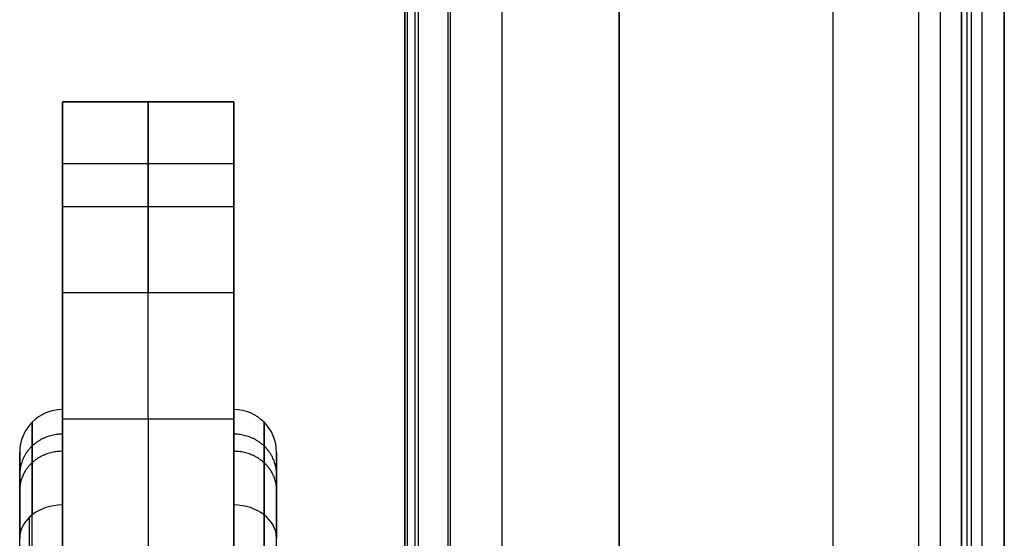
# Model space of a CAD drawing. Header units: millimetres. Extents: x -332 to 332, y -5 to 968.
# Tile 6 of 256: x -332 to -309, y 845 to 857. Entities that reach past the tile are written whole.
import ezdxf

# ---------------------------------------------------------------- set-up
doc = ezdxf.new("R2010")
doc.units = ezdxf.units.MM
doc.header["$MEASUREMENT"] = 0
for name, color, linetype in [('IGES level 28', 31, 'Continuous'), ('IGES level 30', 9, 'Continuous'), ('IGES level 31', 9, 'Continuous')]:
    doc.layers.add(name, color=color, linetype=linetype)

msp = doc.modelspace()

# ---------------------------------------------------------------- linework, layer by layer
at = {"layer": 'IGES level 28', "extrusion": (1, 0, 0)}
for centre, radius, start, end in [((834.932, 1591.053, -331), 20, 309, 360), ((834.932, 1591.053, -331), 20, 0, 39), ((834.932, 1591.053, -331), 20, 309, 360), ((834.932, 1591.053, -331), 20, 0, 39), ((834.932, 1591.053, -329), 20, 309, 0), ((834.932, 1591.053, -329), 20, 0, 39), ((834.932, 1591.053, -327), 20, 309, 360), ((834.932, 1591.053, -327), 20, 0, 39), ((834.932, 1591.053, -327), 20, 309, 0), ((834.932, 1591.053, -327), 20, 360, 39), ((837.745, 1590.758, -331), 10, 360, 39), ((837.745, 1590.758, -331), 10, 360, 39), ((837.745, 1590.758, -331), 10, 309, 0), ((837.745, 1590.758, -331), 10, 309, 0), ((837.745, 1590.758, -327), 10, 0, 39), ((837.745, 1590.758, -327), 10, 360, 39), ((837.745, 1590.758, -327), 10, 309, 0), ((837.745, 1590.758, -327), 10, 309, 0), ((837.745, 1590.758, -332), 9, 0, 39), ((837.745, 1590.758, -332), 9, 309, 0), ((837.745, 1590.758, -332), 9, 0, 39), ((837.745, 1590.758, -332), 9, 309, 0), ((837.745, 1590.758, -326), 9, 360, 39), ((837.745, 1590.758, -326), 9, 309, 0), ((837.745, 1590.758, -326), 9, 0, 39)]:
    msp.add_arc(centre, radius, start, end, dxfattribs=at)
at = {"layer": 'IGES level 28'}
for centre, start, end in [((-331, 846.745, 1590.758), 90, 180), ((-331, 846.745, 1590.758), 90, 180), ((-327, 846.745, 1590.758), 0, 90), ((-327, 846.745, 1590.758), 0, 90)]:
    msp.add_arc(centre, 1, start, end, dxfattribs=at)
at = {"layer": 'IGES level 28', "extrusion": (1, 5.68434e-14, 0)}
msp.add_arc((837.745, 1590.758, -326), 9, 309, 0, dxfattribs=at)
at = {"layer": 'IGES level 28', "extrusion": (-4.2256e-14, -0.62932, 0.777146)}
for centre, start, end in [((-331, 1661.146, 709.041), 90, 180), ((-327, 1661.146, 709.041), 360, 90)]:
    msp.add_arc(centre, 1, start, end, dxfattribs=at)
at = {"layer": 'IGES level 28', "extrusion": (0, -0.62932, 0.777146)}
for centre, start, end in [((-331, 1661.146, 709.041), 90, 180), ((-327, 1661.146, 709.041), 0, 90)]:
    msp.add_arc(centre, 1, start, end, dxfattribs=at)
at = {"layer": 'IGES level 28'}
for points in [[(-311, 829.628, 1625.361), (-311, 868.011, 1656.443), (-311, 906.394, 1687.525)], [(-311, 829.628, 1625.361), (-311, 868.011, 1656.443), (-311, 906.394, 1687.525)], [(-311, 827.444, 1628.74), (-311, 865.66, 1659.687), (-311, 903.876, 1690.633)], [(-311, 827.444, 1628.74), (-311, 865.66, 1659.687), (-311, 903.876, 1690.633)], [(-318, 896.336, 1677.305), (-318, 865.25, 1652.133), (-318, 834.164, 1626.96)], [(-318, 834.164, 1626.96), (-318, 865.25, 1652.133), (-318, 896.336, 1677.305)], [(-309, 895.95, 1677.781), (-309, 864.977, 1652.7), (-309, 834.004, 1627.618)], [(-309, 834.004, 1627.618), (-309, 864.977, 1652.7), (-309, 895.95, 1677.781)], [(-309.773, 895.72, 1678.065), (-309.773, 864.747, 1652.984), (-309.773, 833.774, 1627.902)], [(-310, 833.374, 1628.395), (-310, 864.348, 1653.477), (-310, 895.321, 1678.558)], [(-310, 895.321, 1678.558), (-310, 864.348, 1653.477), (-310, 833.374, 1628.395)], [(-318, 832.796, 1628.649), (-318, 863.882, 1653.822), (-318, 894.968, 1678.995)], [(-318, 893.6, 1680.684), (-318, 862.514, 1655.511), (-318, 831.428, 1630.338)], [(-318, 893.6, 1680.684), (-318, 862.514, 1655.511), (-318, 831.428, 1630.338)], [(-310, 892.804, 1681.667), (-310, 861.83, 1656.585), (-310, 830.857, 1631.504)], [(-310, 892.804, 1681.667), (-310, 861.83, 1656.585), (-310, 830.857, 1631.504)], [(-310, 830.721, 1631.672), (-310, 861.694, 1656.754), (-310, 892.667, 1681.836)], [(-310, 892.531, 1682.004), (-310, 861.557, 1656.922), (-310, 830.584, 1631.841)], [(-310, 830.584, 1631.841), (-310, 861.557, 1656.922), (-310, 892.531, 1682.004)], [(-309.87, 830.274, 1632.224), (-309.87, 861.247, 1657.305), (-309.87, 892.221, 1682.387)], [(-309.514, 830.045, 1632.507), (-309.514, 861.018, 1657.589), (-309.514, 891.991, 1682.671)], [(-331, 854.932, 1591.053), (-329, 854.932, 1591.053), (-327, 854.932, 1591.053)], [(-327, 854.932, 1591.053), (-329, 854.932, 1591.053), (-331, 854.932, 1591.053)], [(-327, 853.484, 1598.525), (-329, 853.484, 1598.525), (-331, 853.484, 1598.525)], [(-327, 852.477, 1581.453), (-329, 852.477, 1581.453), (-331, 852.477, 1581.453)], [(-331, 841.664, 1614.52), (-331, 846.069, 1609.08), (-331, 850.475, 1603.64)], [(-331, 850.475, 1603.64), (-329, 850.475, 1603.64), (-327, 850.475, 1603.64)], [(-331, 850.475, 1603.64), (-331, 846.069, 1609.08), (-331, 841.664, 1614.52)], [(-331, 850.475, 1603.64), (-329, 850.475, 1603.64), (-327, 850.475, 1603.64)], [(-327, 850.475, 1603.64), (-327, 846.069, 1609.08), (-327, 841.664, 1614.52)], [(-327, 850.475, 1603.64), (-327, 846.069, 1609.08), (-327, 841.664, 1614.52)], [(-331, 337.71, 1162.676), (-331, 592.614, 1369.093), (-331, 847.518, 1575.51)], [(-327, 847.518, 1575.51), (-329, 847.518, 1575.51), (-331, 847.518, 1575.51)], [(-331, 847.518, 1575.51), (-331, 592.614, 1369.093), (-331, 337.71, 1162.676)], [(-327, 847.518, 1575.51), (-329, 847.518, 1575.51), (-331, 847.518, 1575.51)], [(-329, 847.518, 1575.51), (-329, 592.614, 1369.093), (-329, 337.71, 1162.676)], [(-327, 337.71, 1162.676), (-327, 592.614, 1369.093), (-327, 847.518, 1575.51)], [(-327, 337.71, 1162.676), (-327, 592.614, 1369.093), (-327, 847.518, 1575.51)], [(-331, 836.076, 1608.708), (-331, 840.796, 1602.88), (-331, 845.516, 1597.051)], [(-331, 836.076, 1608.708), (-331, 840.796, 1602.88), (-331, 845.516, 1597.051)], [(-327, 845.516, 1597.051), (-327, 840.796, 1602.88), (-327, 836.076, 1608.708)], [(-327, 836.076, 1608.708), (-327, 840.796, 1602.88), (-327, 845.516, 1597.051)], [(-326.293, 845.289, 1596.867), (-326.293, 840.569, 1602.695), (-326.293, 835.849, 1608.524)], [(-331.773, 835.792, 1608.478), (-331.773, 840.512, 1602.649), (-331.773, 845.232, 1596.821)]]:
    msp.add_open_spline(points, degree=2, dxfattribs=at)
for points, weights in [([(-331.707, 847.452, 1590.758), (-331.707, 847.452, 1593.004), (-331.707, 846.702, 1595.121), (-331.707, 845.289, 1596.867)], [0.816490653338, 0.785268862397, 0.785268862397, 0.816490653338]), ([(-331.707, 843.854, 1583.214), (-331.707, 846.169, 1585.089), (-331.707, 847.452, 1587.778), (-331.707, 847.452, 1590.758)], [0.816490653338, 0.763465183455, 0.763465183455, 0.816490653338]), ([(-326.293, 847.452, 1590.758), (-326.293, 847.452, 1593.004), (-326.293, 846.702, 1595.121), (-326.293, 845.289, 1596.867)], [0.816490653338, 0.785268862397, 0.785268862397, 0.816490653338]), ([(-326.293, 843.854, 1583.214), (-326.293, 846.169, 1585.089), (-326.293, 847.452, 1587.778), (-326.293, 847.452, 1590.758)], [0.816490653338, 0.763465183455, 0.763465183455, 0.816490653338]), ([(-331, 847.171, 1594.096), (-331.586, 847.171, 1594.096), (-332, 846.781, 1593.958), (-332, 846.229, 1593.762)], [0.929144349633, 0.747717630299, 0.747717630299, 0.929144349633]), ([(-326, 846.229, 1593.762), (-326, 846.781, 1593.958), (-326.414, 847.171, 1594.096), (-327, 847.171, 1594.096)], [0.929144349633, 0.747717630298, 0.747717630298, 0.929144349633]), ([(-331, 846.771, 1586.453), (-331.586, 846.771, 1586.453), (-332, 846.397, 1586.631), (-332, 845.868, 1586.883)], [0.909985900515, 0.732300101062, 0.732300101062, 0.909985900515]), ([(-326, 845.868, 1586.883), (-326, 846.397, 1586.631), (-326.414, 846.771, 1586.453), (-327, 846.771, 1586.453)], [0.909985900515, 0.732300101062, 0.732300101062, 0.909985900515])]:
    msp.add_rational_spline(points, weights, degree=3, dxfattribs=at)
at = {"layer": 'IGES level 30'}
for points, knots in [([(-310.501, 932.442, 1610.65), (-310.501, 930.341, 1608.948), (-310.501, 928.239, 1607.247), (-310.501, 727.237, 1444.478), (-310.501, 528.337, 1283.412), (-310.501, 329.437, 1122.346)], [0.0229606, 0.0229606, 0.0229606, 0.0229606, 0.0310732, 0.0310732, 0.798884, 0.798884, 0.798884, 0.798884]), ([(-322.938, 320.996, 1132.769), (-322.938, 519.896, 1293.836), (-322.938, 718.796, 1454.902), (-322.938, 921.875, 1619.352), (-322.938, 926.052, 1622.735), (-322.938, 930.239, 1626.125)], [2.7839492, 2.7839492, 2.7839492, 2.7839492, 3.55176, 3.55176, 3.5678872, 3.5678872, 3.5678872, 3.5678872]), ([(-322.938, 320.996, 1132.769), (-322.938, 519.896, 1293.836), (-322.938, 718.796, 1454.902), (-322.938, 921.875, 1619.352), (-322.938, 926.052, 1622.735), (-322.938, 930.23, 1626.118)], [0.9611531, 0.9611531, 0.9611531, 0.9611531, 1.7289639, 1.7289639, 1.7450911, 1.7450911, 1.7450911, 1.7450911]), ([(-321.944, 929.54, 1626.988), (-321.944, 928.356, 1626.029), (-321.944, 927.172, 1625.071), (-321.944, 923.621, 1622.195), (-321.944, 921.254, 1620.278), (-321.944, 914.151, 1614.526), (-321.944, 909.416, 1610.692), (-321.944, 885.742, 1591.521), (-321.944, 866.802, 1576.184), (-321.944, 772.103, 1499.498), (-321.944, 696.345, 1438.15), (-321.944, 520.489, 1295.745), (-321.944, 420.393, 1214.689), (-321.944, 320.297, 1133.633)], [1, 1, 1, 1, 1.0045695, 1.0045695, 1.0137086, 1.0137086, 1.0319867, 1.0319867, 1.1050993, 1.1050993, 1.3975494, 1.3975494, 1.7839492, 1.7839492, 1.7839492, 1.7839492])]:
    msp.add_open_spline(points, degree=3, knots=knots, dxfattribs=at)
msp.add_rational_spline([(-322.69, 929.747, 1626.727), (-322.69, 726.667, 1462.276), (-322.69, 523.587, 1297.825), (-322.69, 320.506, 1133.374)], [0.833439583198, 0.833439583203, 0.833439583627, 0.833439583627], degree=3, dxfattribs=at)
at = {"layer": 'IGES level 31'}
for points in [[(-322, 936.426, 1632.564), (-322, 628.361, 1383.098), (-322, 320.297, 1133.633)], [(-322, 930.038, 1627.391), (-322, 625.167, 1380.512), (-322, 320.297, 1133.633)], [(-322.773, 929.808, 1627.675), (-322.773, 624.937, 1380.796), (-322.773, 320.067, 1133.917)], [(-323, 319.668, 1134.41), (-323, 624.538, 1381.289), (-323, 929.408, 1628.168)], [(-323, 319.668, 1134.41), (-323, 624.538, 1381.289), (-323, 929.408, 1628.168)], [(-323, 922.272, 1650.044), (-323, 599.524, 1388.688), (-323, 276.776, 1127.331)], [(-323, 904.961, 1671.422), (-323, 596.896, 1421.956), (-323, 288.831, 1172.49)], [(-323, 904.961, 1671.422), (-323, 596.896, 1421.956), (-323, 288.831, 1172.49)], [(-320.73, 284.838, 1177.42), (-320.73, 592.903, 1426.886), (-320.73, 900.968, 1676.352)], [(-313, 282.538, 1180.261), (-313, 590.602, 1429.727), (-313, 898.667, 1679.193)], [(-313, 282.538, 1180.261), (-313, 590.602, 1429.727), (-313, 898.667, 1679.193)]]:
    msp.add_open_spline(points, degree=2, dxfattribs=at)

doc.saveas('drawing.dxf')
